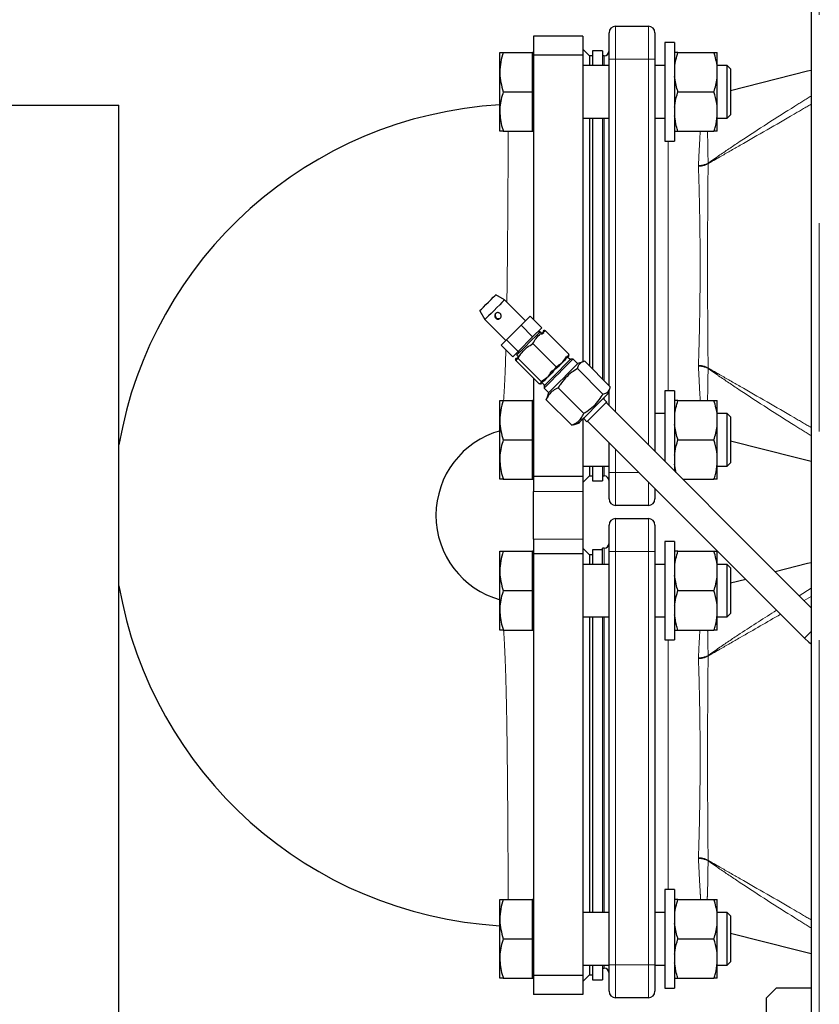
# Model space of a CAD drawing. Header units: millimetres. Extents: x 18 to 260, y 57 to 148.
# Tile 55 of 80: x 151.26 to 156.13, y 71.23 to 77.23. Entities that reach past the tile are written whole.
import ezdxf

# ---------------------------------------------------------------- set-up
doc = ezdxf.new("R2010")
doc.units = ezdxf.units.MM
doc.linetypes.add('PHANTOM', pattern=[12.7, 6.35, -1.27, 1.27, -1.27, 1.27, -1.27])

msp = doc.modelspace()

# ---------------------------------------------------------------- linework, layer by layer
at = {"color": 7, "linetype": 'Continuous', "lineweight": 25}
for p, q in [((156.081, 86.1605), (156.081, 61.0588)), ((154.889, 77.1896), (155.089, 77.1896)), ((154.689, 77.1296), (154.389, 77.1296)), ((154.389, 77.1296), (154.389, 77.0142)), ((154.689, 77.1296), (154.689, 77.0142)), ((154.849, 76.9896), (154.849, 77.1496)), ((155.129, 77.1496), (155.129, 76.9896)), ((154.729, 77.0096), (154.689, 77.0496)), ((155.249, 77.0903), (155.189, 77.0903)), ((155.189, 77.0903), (155.189, 76.4903)), ((155.249, 77.0903), (155.249, 76.4903)), ((154.183, 76.9103), (154.183, 77.0303)), ((154.2044, 77.0303), (154.383, 77.0303)), ((154.389, 77.0303), (154.383, 77.0303)), ((154.383, 76.9103), (154.383, 77.0303)), ((154.689, 77.0142), (154.389, 77.0142)), ((154.389, 77.0142), (154.389, 75.403)), ((154.689, 77.0142), (154.689, 75.1468)), ((154.749, 77.0096), (154.729, 77.0096)), ((154.729, 77.0096), (154.729, 76.9503)), ((154.809, 77.0396), (154.749, 77.0396)), ((154.749, 77.0396), (154.749, 76.9503)), ((154.809, 77.0396), (154.809, 76.9503)), ((154.819, 77.0096), (154.809, 77.0096)), ((154.849, 75), (154.849, 76.9896)), ((155.129, 76.9896), (155.129, 74.5985)), ((155.2693, 77.0303), (155.4887, 77.0303)), ((155.509, 76.9372), (155.509, 77.0303)), ((154.849, 76.9503), (154.689, 76.9503)), ((155.189, 76.9503), (155.129, 76.9503)), ((155.569, 76.9503), (155.509, 76.9503)), ((155.509, 76.8834), (155.509, 76.9372)), ((155.589, 76.9303), (155.569, 76.9503)), ((155.569, 76.6303), (155.569, 76.9503)), ((155.589, 76.9303), (155.589, 76.6503)), ((154.183, 76.6703), (154.183, 76.9103)), ((154.383, 76.7903), (154.383, 76.9103)), ((155.509, 76.6972), (155.509, 76.8834)), ((154.2044, 76.7903), (154.383, 76.7903)), ((154.383, 76.6703), (154.383, 76.7903)), ((155.2693, 76.7903), (155.4887, 76.7903)), ((150.069, 76.7085), (151.861, 76.7085)), ((151.861, 68.0085), (151.861, 76.7085)), ((155.509, 76.6434), (155.509, 76.6972)), ((154.183, 76.5503), (154.183, 76.6703)), ((154.383, 76.5503), (154.383, 76.6703)), ((154.689, 76.6303), (154.849, 76.6303)), ((154.729, 76.6303), (154.729, 75.12)), ((154.749, 76.6303), (154.749, 75.1)), ((154.809, 76.6303), (154.809, 75.04)), ((155.129, 76.6303), (155.189, 76.6303)), ((155.509, 76.5503), (155.509, 76.6434)), ((155.509, 76.6303), (155.569, 76.6303)), ((155.569, 76.6303), (155.589, 76.6503)), ((154.2044, 76.5503), (154.383, 76.5503)), ((154.383, 76.5503), (154.389, 76.5503)), ((155.2693, 76.5503), (155.4887, 76.5503)), ((155.189, 76.4903), (155.249, 76.4903)), ((154.1581, 75.5527), (154.1586, 75.5532)), ((154.2124, 75.5222), (154.1586, 75.5532)), ((154.3397, 75.3949), (154.2124, 75.5222)), ((154.0612, 75.4557), (154.0922, 75.4019)), ((154.3123, 75.3675), (154.3684, 75.4236)), ((154.4391, 75.3529), (154.3684, 75.4236)), ((154.0922, 75.4019), (154.2195, 75.2747)), ((154.2235, 75.2787), (154.3123, 75.3675)), ((154.383, 75.2967), (154.3123, 75.3675)), ((154.4391, 75.3529), (154.383, 75.2967)), ((154.421, 75.3277), (154.4175, 75.3312)), ((154.4281, 75.3277), (154.421, 75.3277)), ((154.4352, 75.3206), (154.4281, 75.3277)), ((154.4489, 75.3203), (154.4367, 75.312)), ((154.451, 75.3347), (154.4483, 75.3338)), ((154.6037, 75.1921), (154.4622, 75.3336)), ((154.1908, 75.246), (154.2235, 75.2787)), ((154.2615, 75.1753), (154.1908, 75.246)), ((154.2942, 75.208), (154.2235, 75.2787)), ((154.383, 75.2967), (154.2942, 75.208)), ((154.5262, 75.1147), (154.3848, 75.2562)), ((154.2942, 75.208), (154.2615, 75.1753)), ((154.2989, 75.1811), (154.2808, 75.1521)), ((154.2831, 75.1969), (154.2867, 75.1934)), ((154.2867, 75.1934), (154.2867, 75.1863)), ((154.2867, 75.1863), (154.2937, 75.1792)), ((154.6038, 75.1782), (154.6048, 75.1809)), ((154.2806, 75.1661), (154.2797, 75.1634)), ((154.4222, 75.0107), (154.2808, 75.1521)), ((154.4355, 75.024), (154.2941, 75.1654)), ((154.6119, 75.158), (154.5978, 75.1721)), ((154.6296, 75.1615), (154.6155, 75.1615)), ((154.6579, 75.1332), (154.6296, 75.1615)), ((154.691, 75.1454), (154.6596, 75.135)), ((154.7009, 75.148), (154.8565, 74.9924)), ((154.6562, 75.1033), (154.8118, 74.9477)), ((154.389, 75.0439), (154.389, 74.4451)), ((154.4335, 75.0096), (154.4362, 75.0105)), ((154.4422, 75.0166), (154.4564, 75.0024)), ((154.4528, 74.9989), (154.4528, 74.9848)), ((154.4528, 74.9848), (154.4811, 74.9565)), ((154.4794, 74.9548), (154.4689, 74.9234)), ((154.4802, 74.9556), (154.4794, 74.9548)), ((154.5389, 74.986), (154.6945, 74.8304)), ((154.8435, 74.9511), (154.8539, 74.9825)), ((154.849, 74.8785), (154.849, 74.9677)), ((155.249, 74.969), (155.189, 74.969)), ((155.189, 74.969), (155.189, 74.5385)), ((155.249, 74.969), (155.249, 74.4785)), ((154.183, 74.789), (154.183, 74.909)), ((154.2044, 74.909), (154.383, 74.909)), ((154.389, 74.909), (154.383, 74.909)), ((154.383, 74.789), (154.383, 74.909)), ((154.4664, 74.9134), (154.4698, 74.923)), ((154.4664, 74.9134), (154.6219, 74.7579)), ((154.8347, 74.8999), (154.8135, 74.9211)), ((156.081, 73.6465), (154.8311, 74.8964)), ((155.2693, 74.909), (155.4887, 74.909)), ((155.509, 74.8159), (155.509, 74.909)), ((155.189, 74.829), (155.129, 74.829)), ((155.569, 74.829), (155.509, 74.829)), ((155.589, 74.809), (155.569, 74.829)), ((155.569, 74.509), (155.569, 74.829)), ((154.183, 74.549), (154.183, 74.789)), ((154.383, 74.669), (154.383, 74.789)), ((154.6316, 74.7613), (154.6219, 74.7579)), ((154.6319, 74.7605), (154.6632, 74.7709)), ((154.6641, 74.7717), (154.6632, 74.7709)), ((154.689, 74.7966), (154.689, 74.4451)), ((154.6933, 74.8009), (154.7145, 74.7797)), ((154.715, 74.7803), (154.7145, 74.7797)), ((154.718, 74.7832), (156.0403, 73.4609)), ((155.509, 74.7621), (155.509, 74.8159)), ((155.509, 74.5759), (155.509, 74.7621)), ((155.589, 74.809), (155.589, 74.529)), ((154.2044, 74.669), (154.383, 74.669)), ((154.383, 74.549), (154.383, 74.669)), ((154.849, 74.4696), (154.849, 74.6522)), ((155.2693, 74.669), (155.4887, 74.669)), ((154.183, 74.429), (154.183, 74.549)), ((154.383, 74.429), (154.383, 74.549)), ((155.2586, 74.4689), (155.249, 74.5221)), ((155.509, 74.5221), (155.509, 74.5759)), ((155.509, 74.429), (155.509, 74.5221)), ((155.569, 74.509), (155.589, 74.529)), ((154.689, 74.509), (154.849, 74.509)), ((154.729, 74.509), (154.729, 74.4496)), ((154.749, 74.509), (154.749, 74.4196)), ((154.809, 74.509), (154.809, 74.4196)), ((154.849, 74.3096), (154.849, 74.4696)), ((155.509, 74.509), (155.569, 74.509)), ((154.2044, 74.429), (154.383, 74.429)), ((154.383, 74.429), (154.389, 74.429)), ((154.689, 74.4451), (154.389, 74.4451)), ((154.389, 74.4451), (154.389, 74.3544)), ((154.689, 74.4096), (154.729, 74.4496)), ((154.689, 74.4451), (154.689, 74.3544)), ((154.729, 74.4496), (154.749, 74.4496)), ((154.749, 74.4196), (154.809, 74.4196)), ((154.809, 74.4496), (154.819, 74.4496)), ((155.2985, 74.429), (155.4887, 74.429)), ((154.389, 74.0649), (154.389, 74.3544)), ((154.689, 74.3544), (154.689, 74.0649)), ((155.129, 74.3722), (155.129, 74.3096)), ((155.089, 74.2696), (154.889, 74.2696)), ((154.889, 74.1896), (155.089, 74.1896)), ((154.849, 73.9896), (154.849, 74.1496)), ((155.129, 74.1496), (155.129, 73.9896)), ((154.389, 74.0649), (154.389, 73.9742)), ((154.689, 74.0649), (154.689, 73.9742)), ((155.249, 74.0503), (155.189, 74.0503)), ((155.189, 74.0503), (155.189, 73.4503)), ((155.249, 74.0503), (155.249, 73.4503)), ((154.183, 73.8703), (154.183, 73.9903)), ((154.2044, 73.9903), (154.383, 73.9903)), ((154.389, 73.9903), (154.383, 73.9903)), ((154.383, 73.8703), (154.383, 73.9903)), ((154.729, 73.9696), (154.689, 74.0096)), ((154.809, 73.9996), (154.749, 73.9996)), ((154.749, 73.9996), (154.749, 73.9103)), ((154.819, 74.0096), (154.809, 74.0096)), ((154.809, 73.9103), (154.809, 74.0096)), ((154.849, 71.4696), (154.849, 73.9896)), ((155.129, 73.9896), (155.129, 71.4696)), ((155.2693, 73.9903), (155.4887, 73.9903)), ((155.509, 73.8972), (155.509, 73.9903)), ((154.689, 73.9742), (154.389, 73.9742)), ((154.389, 73.9742), (154.389, 71.4051)), ((154.689, 73.9742), (154.689, 71.4051)), ((154.749, 73.9696), (154.729, 73.9696)), ((154.729, 73.9696), (154.729, 73.9103)), ((154.183, 73.6303), (154.183, 73.8703)), ((154.383, 73.7503), (154.383, 73.8703)), ((154.849, 73.9103), (154.689, 73.9103)), ((155.189, 73.9103), (155.129, 73.9103)), ((155.569, 73.9103), (155.509, 73.9103)), ((155.509, 73.8434), (155.509, 73.8972)), ((155.589, 73.8903), (155.569, 73.9103)), ((155.569, 73.5903), (155.569, 73.9103)), ((155.589, 73.8903), (155.589, 73.6103)), ((155.509, 73.6572), (155.509, 73.8434)), ((155.6821, 73.8191), (155.589, 73.7954)), ((154.2044, 73.7503), (154.383, 73.7503)), ((154.383, 73.6303), (154.383, 73.7503)), ((155.2693, 73.7503), (155.4887, 73.7503)), ((154.183, 73.5103), (154.183, 73.6303)), ((154.383, 73.5103), (154.383, 73.6303)), ((155.509, 73.6034), (155.509, 73.6572)), ((154.689, 73.5903), (154.849, 73.5903)), ((154.729, 73.5903), (154.729, 71.789)), ((154.749, 73.5903), (154.749, 71.789)), ((154.809, 73.5903), (154.809, 71.789)), ((155.129, 73.5903), (155.189, 73.5903)), ((155.509, 73.5103), (155.509, 73.6034)), ((155.509, 73.5903), (155.569, 73.5903)), ((155.569, 73.5903), (155.589, 73.6103)), ((154.2044, 73.5103), (154.383, 73.5103)), ((154.383, 73.5103), (154.389, 73.5103)), ((155.2693, 73.5103), (155.4887, 73.5103)), ((155.189, 73.4503), (155.249, 73.4503)), ((155.249, 71.929), (155.189, 71.929)), ((155.189, 71.929), (155.189, 71.329)), ((155.249, 71.929), (155.249, 71.329)), ((154.183, 71.749), (154.183, 71.869)), ((154.2044, 71.869), (154.383, 71.869)), ((154.389, 71.869), (154.383, 71.869)), ((154.383, 71.749), (154.383, 71.869)), ((155.2693, 71.869), (155.4887, 71.869)), ((155.509, 71.7759), (155.509, 71.869)), ((154.849, 71.789), (154.689, 71.789)), ((155.189, 71.789), (155.129, 71.789)), ((155.569, 71.789), (155.509, 71.789)), ((155.509, 71.7221), (155.509, 71.7759)), ((155.589, 71.769), (155.569, 71.789)), ((155.569, 71.469), (155.569, 71.789)), ((155.589, 71.769), (155.589, 71.489)), ((154.183, 71.509), (154.183, 71.749)), ((154.383, 71.629), (154.383, 71.749)), ((155.509, 71.5359), (155.509, 71.7221)), ((154.2044, 71.629), (154.383, 71.629)), ((154.383, 71.509), (154.383, 71.629)), ((155.2693, 71.629), (155.4887, 71.629)), ((155.509, 71.4821), (155.509, 71.5359)), ((154.183, 71.389), (154.183, 71.509)), ((154.383, 71.389), (154.383, 71.509)), ((154.689, 71.469), (154.849, 71.469)), ((154.729, 71.469), (154.729, 71.4096)), ((154.749, 71.469), (154.749, 71.3796)), ((154.809, 71.469), (154.809, 71.3796)), ((154.849, 71.3096), (154.849, 71.4696)), ((155.129, 71.4696), (155.129, 71.3096)), ((155.129, 71.469), (155.189, 71.469)), ((155.509, 71.389), (155.509, 71.4821)), ((155.509, 71.469), (155.569, 71.469)), ((155.569, 71.469), (155.589, 71.489)), ((154.689, 71.4051), (154.389, 71.4051)), ((154.389, 71.4051), (154.389, 71.2896)), ((154.689, 71.3696), (154.729, 71.4096)), ((154.689, 71.4051), (154.689, 71.2896)), ((154.729, 71.4096), (154.749, 71.4096)), ((154.809, 71.4496), (154.819, 71.4496)), ((154.2044, 71.389), (154.383, 71.389)), ((154.383, 71.389), (154.389, 71.389)), ((154.749, 71.3796), (154.809, 71.3796)), ((155.2693, 71.389), (155.4887, 71.389)), ((154.689, 71.2896), (154.389, 71.2896)), ((155.189, 71.329), (155.249, 71.329)), ((155.869, 71.3296), (155.809, 71.2696)), ((155.869, 71.3296), (156.081, 71.3296)), ((155.089, 71.2696), (154.889, 71.2696)), ((155.809, 68.1896), (155.809, 71.2696))]:
    msp.add_line(p, q, dxfattribs=at)
at = {"color": 8, "linetype": 'PHANTOM', "lineweight": 18}
for p, q in [((156.131, 86.1496), (156.131, 61.0696)), ((154.889, 77.1896), (154.889, 76.9896)), ((155.089, 76.9896), (155.089, 77.1896)), ((154.819, 76.9503), (154.819, 77.0096)), ((154.849, 76.9896), (154.889, 76.9896)), ((154.889, 76.9896), (154.889, 74.8385)), ((155.089, 76.9896), (154.889, 76.9896)), ((155.089, 74.6385), (155.089, 76.9896)), ((155.089, 76.9896), (155.129, 76.9896)), ((154.819, 75.03), (154.819, 76.6303)), ((155.209, 76.4903), (155.209, 74.969)), ((155.3942, 76.3416), (155.3942, 76.336)), ((155.4527, 76.3523), (155.4527, 76.3553)), ((155.3942, 75.1232), (155.3942, 75.1177)), ((155.4527, 75.104), (155.4527, 75.107)), ((154.819, 74.9156), (154.819, 74.9266)), ((154.889, 74.6122), (154.889, 74.4696)), ((154.819, 74.4496), (154.819, 74.509)), ((154.849, 74.4696), (154.889, 74.4696)), ((154.889, 74.4696), (155.0316, 74.4696)), ((154.889, 74.4696), (154.889, 74.2696)), ((155.089, 74.2696), (155.089, 74.4122)), ((154.389, 74.3544), (154.689, 74.3544)), ((154.889, 74.1896), (154.889, 73.9896)), ((155.089, 73.9896), (155.089, 74.1896)), ((154.689, 74.0649), (154.389, 74.0649)), ((154.819, 73.9103), (154.819, 74.0096)), ((154.849, 73.9896), (154.889, 73.9896)), ((154.889, 73.9896), (154.889, 71.4696)), ((155.089, 73.9896), (154.889, 73.9896)), ((155.089, 71.4696), (155.089, 73.9896)), ((155.089, 73.9896), (155.129, 73.9896)), ((156.0082, 73.7193), (156.081, 73.7645)), ((156.081, 73.7149), (156.0379, 73.6896)), ((154.819, 71.789), (154.819, 73.5903)), ((155.209, 73.4503), (155.209, 71.929)), ((155.3942, 73.3416), (155.3942, 73.336)), ((155.4527, 73.3523), (155.4527, 73.3553)), ((155.3942, 72.1232), (155.3942, 72.1177)), ((155.4527, 72.104), (155.4527, 72.107)), ((154.819, 71.4496), (154.819, 71.469)), ((154.849, 71.4696), (154.889, 71.4696)), ((154.889, 71.4696), (155.089, 71.4696)), ((154.889, 71.4696), (154.889, 71.2696)), ((155.089, 71.4696), (155.129, 71.4696)), ((155.089, 71.2696), (155.089, 71.4696))]:
    msp.add_line(p, q, dxfattribs=at)
at = {"color": 7, "linetype": 'Continuous', "lineweight": 25, "flags": 128}
for points in [[(156.081, 76.9207), (156.0589, 76.915), (155.589, 76.7954)], [(154.0612, 75.4557), (154.0612, 75.4557), (154.064, 75.4586), (154.0719, 75.4664), (154.0838, 75.4784), (154.0986, 75.4932), (154.1146, 75.5092), (154.1301, 75.5247), (154.1434, 75.538), (154.1531, 75.5477), (154.1581, 75.5527)], [(154.2124, 75.5222), (154.2117, 75.5215), (154.2064, 75.5162), (154.1963, 75.506), (154.1823, 75.492), (154.1656, 75.4753), (154.1477, 75.4575), (154.1303, 75.44), (154.1148, 75.4245), (154.1026, 75.4123), (154.0948, 75.4046), (154.0922, 75.4019)], [(154.4281, 75.3277), (154.4274, 75.327), (154.4222, 75.3218), (154.4122, 75.3118), (154.3981, 75.2977), (154.381, 75.2806), (154.3622, 75.2618), (154.343, 75.2426), (154.3248, 75.2244), (154.3091, 75.2087), (154.2969, 75.1966), (154.2893, 75.1889), (154.2867, 75.1863)], [(154.4528, 74.9989), (154.4528, 74.9989), (154.4556, 75.0017), (154.4633, 75.0094), (154.4755, 75.0215), (154.4913, 75.0374), (154.5098, 75.0559), (154.5299, 75.076), (154.5502, 75.0963), (154.5696, 75.1156), (154.5866, 75.1327), (154.6004, 75.1465), (154.6101, 75.1561), (154.6149, 75.161), (154.6155, 75.1615)], [(154.6296, 75.1615), (154.6291, 75.161), (154.6243, 75.1563), (154.6147, 75.1467), (154.6008, 75.1328), (154.5835, 75.1154), (154.5637, 75.0956), (154.5426, 75.0745), (154.5214, 75.0533), (154.5014, 75.0333), (154.4836, 75.0156), (154.4693, 75.0012), (154.4591, 74.991), (154.4537, 74.9856), (154.4528, 74.9848)], [(154.6596, 75.135), (154.6591, 75.1345), (154.6542, 75.1296), (154.6444, 75.1198), (154.6303, 75.1056), (154.6126, 75.088), (154.5924, 75.0678), (154.5709, 75.0462), (154.5493, 75.0246), (154.5289, 75.0042), (154.5108, 74.9862), (154.4961, 74.9715), (154.4858, 74.9611), (154.4802, 74.9556)], [(154.8435, 74.9511), (154.843, 74.9506), (154.8381, 74.9457), (154.8283, 74.9359), (154.8141, 74.9218), (154.7965, 74.9041), (154.7763, 74.8839), (154.7547, 74.8624), (154.7331, 74.8408), (154.7127, 74.8204), (154.6946, 74.8023), (154.68, 74.7877), (154.6696, 74.7773), (154.6641, 74.7717)], [(154.8347, 74.8999), (154.8347, 74.8999), (154.8318, 74.897), (154.8238, 74.889), (154.8114, 74.8766), (154.7958, 74.861), (154.7783, 74.8435), (154.7604, 74.8256), (154.7438, 74.8091), (154.73, 74.7952), (154.7201, 74.7853), (154.715, 74.7803)], [(155.589, 74.6639), (155.9912, 74.5615), (156.081, 74.5386)], [(156.081, 73.9207), (156.0589, 73.915), (155.8625, 73.865)], [(156.0403, 73.4609), (156.0679, 73.4359), (156.081, 73.4256)], [(155.589, 71.6639), (155.9912, 71.5615), (156.081, 71.5386)]]:
    msp.add_lwpolyline(points, dxfattribs=at)
at = {"color": 8, "linetype": 'PHANTOM', "lineweight": 18, "flags": 128}
msp.add_lwpolyline([(156.0403, 73.4609), (156.0409, 73.4616), (156.0459, 73.4665), (156.0554, 73.476), (156.0686, 73.4892), (156.081, 73.5016)], dxfattribs=at)
at = {"color": 7, "linetype": 'Continuous', "lineweight": 25}
for centre, radius, start, end in [((154.889, 77.1496), 0.04, 90, 180), ((155.089, 77.1496), 0.04, 0, 90), ((154.819, 77.0396), 0.03, 270, 0), ((154.329, 74.2096), 2.505, 93.34129, 170.14014), ((154.1743, 75.4277), 0.0199, 135.79495, 314.24396), ((154.329, 74.2096), 0.535, 105.46192, 180), ((154.819, 74.4196), 0.03, 0, 90), ((154.889, 74.3096), 0.04, 180, 270), ((155.089, 74.3096), 0.04, 270, 0), ((154.329, 74.2096), 0.535, 180, 254.52814), ((154.889, 74.1496), 0.04, 90, 180), ((155.089, 74.1496), 0.04, 0, 90), ((154.819, 74.0396), 0.03, 270, 0), ((154.329, 74.2096), 2.505, 189.85986, 266.65871), ((154.819, 71.4196), 0.03, 0, 90), ((154.889, 71.3096), 0.04, 180, 270), ((155.089, 71.3096), 0.04, 270, 0)]:
    msp.add_arc(centre, radius, start, end, dxfattribs=at)
at = {"color": 8, "linetype": 'PHANTOM', "lineweight": 18}
for centre, radius, start, end in [((155.3998, 76.4499), 0.1084, 267.05363, 299.23049), ((155.3944, 76.449), 0.1129, 269.88797, 301.1049), ((155.3944, 75.0103), 0.1129, 58.89304, 90.11409), ((155.3998, 75.0094), 0.1085, 60.77322, 92.94486), ((155.3998, 73.4499), 0.1085, 267.05719, 299.22694), ((155.3944, 73.449), 0.1129, 269.88822, 301.10681), ((155.3944, 72.0103), 0.1129, 58.89148, 90.11348), ((155.3998, 72.0094), 0.1085, 60.7716, 92.94427)]:
    msp.add_arc(centre, radius, start, end, dxfattribs=at)
at = {"color": 7, "linetype": 'Continuous', "lineweight": 25}
for points, knots in [([(154.2044, 77.0303), (154.1984, 77.0108), (154.1863, 76.9715), (154.1841, 76.9308), (154.183, 76.9103)], [0, 0, 0, 0, 0.495454, 1, 1, 1, 1]), ([(154.183, 77.0303), (154.183, 77.0303), (154.1832, 77.0303), (154.1879, 77.0303), (154.1989, 77.0303), (154.2044, 77.0303)], [0, 0, 0, 0, 0.070098, 0.530785, 1, 1, 1, 1]), ([(155.249, 76.9372), (155.2491, 76.9381), (155.2518, 76.9696), (155.2607, 77.0004), (155.2693, 77.0303)], [0, 0, 0, 0, 0.030012, 1, 1, 1, 1]), ([(155.2693, 77.0303), (155.2682, 77.0303), (155.2582, 77.0303), (155.2533, 77.0303), (155.249, 77.0303)], [0, 0, 0, 0, 0.107795, 1, 1, 1, 1]), ([(155.509, 76.9372), (155.5089, 76.9381), (155.5061, 76.9696), (155.4973, 77.0004), (155.4887, 77.0303)], [0, 0, 0, 0, 0.030016, 1, 1, 1, 1]), ([(155.4887, 77.0303), (155.4898, 77.0303), (155.4998, 77.0303), (155.5047, 77.0303), (155.509, 77.0303)], [0, 0, 0, 0, 0.107806, 1, 1, 1, 1]), ([(154.183, 76.9103), (154.183, 76.9075), (154.1832, 76.8859), (154.1879, 76.8453), (154.1989, 76.8087), (154.2044, 76.7903)], [0, 0, 0, 0, 0.070096, 0.530786, 1, 1, 1, 1]), ([(155.2693, 76.7903), (155.2682, 76.7936), (155.2582, 76.824), (155.2533, 76.8554), (155.249, 76.8834)], [0, 0, 0, 0, 0.1077907, 1, 1, 1, 1]), ([(155.4887, 76.7903), (155.4898, 76.7936), (155.4998, 76.824), (155.5047, 76.8554), (155.509, 76.8834)], [0, 0, 0, 0, 0.107801, 1, 1, 1, 1]), ([(154.2044, 76.7903), (154.1998, 76.775), (154.1904, 76.7444), (154.1839, 76.704), (154.1832, 76.6792), (154.183, 76.6703)], [0, 0, 0, 0, 0.388497, 0.7808518, 1, 1, 1, 1]), ([(155.249, 76.6972), (155.2498, 76.7045), (155.253, 76.736), (155.2622, 76.7667), (155.2693, 76.7903)], [0, 0, 0, 0, 0.230818, 1, 1, 1, 1]), ([(155.509, 76.6972), (155.5082, 76.7045), (155.5049, 76.736), (155.4958, 76.7667), (155.4887, 76.7903)], [0, 0, 0, 0, 0.230816, 1, 1, 1, 1]), ([(154.183, 76.6703), (154.1837, 76.6541), (154.1853, 76.6214), (154.1945, 76.5814), (154.202, 76.5579), (154.2044, 76.5503)], [0, 0, 0, 0, 0.399475, 0.805193, 1, 1, 1, 1]), ([(155.2693, 76.5503), (155.2662, 76.56), (155.2564, 76.5904), (155.252, 76.6219), (155.249, 76.6434)], [0, 0, 0, 0, 0.316667, 1, 1, 1, 1]), ([(155.4887, 76.5503), (155.4918, 76.56), (155.5016, 76.5904), (155.506, 76.6219), (155.509, 76.6434)], [0, 0, 0, 0, 0.316665, 1, 1, 1, 1]), ([(154.2044, 76.5503), (154.1984, 76.5503), (154.1863, 76.5503), (154.1841, 76.5503), (154.183, 76.5503)], [0, 0, 0, 0, 0.495459, 1, 1, 1, 1]), ([(155.249, 76.5503), (155.2491, 76.5503), (155.2518, 76.5503), (155.2607, 76.5503), (155.2693, 76.5503)], [0, 0, 0, 0, 0.030008, 1, 1, 1, 1]), ([(155.509, 76.5503), (155.5089, 76.5503), (155.5061, 76.5503), (155.4973, 76.5503), (155.4887, 76.5503)], [0, 0, 0, 0, 0.0300112, 1, 1, 1, 1]), ([(154.1574, 75.4389), (154.1591, 75.4403), (154.1625, 75.4431), (154.1691, 75.4449), (154.1759, 75.4447), (154.1823, 75.4422), (154.1874, 75.4377), (154.1907, 75.4318), (154.1919, 75.4252), (154.1909, 75.4184), (154.1877, 75.4123), (154.1828, 75.4078), (154.1768, 75.4052), (154.1702, 75.4047), (154.1637, 75.4064), (154.1581, 75.4102), (154.154, 75.4156), (154.1517, 75.4218), (154.1517, 75.4284), (154.1536, 75.4344), (154.1562, 75.4375), (154.1574, 75.4389)], [0, 0, 0, 0, 0.052719, 0.105367, 0.158898, 0.213089, 0.266341, 0.318442, 0.371043, 0.424961, 0.479, 0.531817, 0.583981, 0.636958, 0.691072, 0.744868, 0.79729, 0.849494, 0.902903, 0.957124, 1, 1, 1, 1]), ([(154.3848, 75.2562), (154.3911, 75.2671), (154.4038, 75.2892), (154.4303, 75.3154), (154.4519, 75.3277), (154.4622, 75.3336)], [0, 0, 0, 0, 0.336165, 0.682256, 1, 1, 1, 1]), ([(154.4622, 75.3336), (154.4607, 75.334), (154.4555, 75.3354), (154.449, 75.3351), (154.4466, 75.3296), (154.4482, 75.3231), (154.4489, 75.3203)], [0, 0, 0, 0, 0.128318, 0.436991, 0.754655, 1, 1, 1, 1]), ([(154.2941, 75.1654), (154.3018, 75.1778), (154.3175, 75.203), (154.3486, 75.2336), (154.3731, 75.2489), (154.3848, 75.2562)], [0, 0, 0, 0, 0.336143, 0.682263, 1, 1, 1, 1]), ([(154.6037, 75.1921), (154.5974, 75.1812), (154.5847, 75.1591), (154.5581, 75.1329), (154.5366, 75.1206), (154.5262, 75.1147)], [0, 0, 0, 0, 0.336152, 0.682269, 1, 1, 1, 1]), ([(154.5903, 75.1788), (154.5932, 75.1781), (154.5996, 75.1766), (154.6052, 75.1789), (154.6055, 75.1853), (154.6041, 75.1906), (154.6037, 75.1921)], [0, 0, 0, 0, 0.245343, 0.553768, 0.871689, 1, 1, 1, 1]), ([(154.2808, 75.1521), (154.2801, 75.155), (154.2785, 75.1614), (154.2808, 75.1669), (154.2872, 75.1673), (154.2926, 75.1658), (154.2941, 75.1654)], [0, 0, 0, 0, 0.24535, 0.55377, 0.871684, 1, 1, 1, 1]), ([(154.4996, 75.0881), (154.512, 75.0959), (154.5372, 75.1116), (154.5678, 75.1426), (154.5831, 75.1671), (154.5903, 75.1788)], [0, 0, 0, 0, 0.336149, 0.682261, 1, 1, 1, 1]), ([(154.7009, 75.148), (154.6932, 75.1459), (154.6774, 75.1415), (154.6624, 75.126), (154.6582, 75.1107), (154.6562, 75.1033)], [0, 0, 0, 0, 0.336152, 0.682268, 1, 1, 1, 1]), ([(154.4222, 75.0107), (154.4331, 75.017), (154.4553, 75.0297), (154.4814, 75.0562), (154.4937, 75.0778), (154.4996, 75.0881)], [0, 0, 0, 0, 0.33615, 0.682261, 1, 1, 1, 1]), ([(154.5262, 75.1147), (154.5185, 75.1024), (154.5028, 75.0772), (154.4717, 75.0465), (154.4472, 75.0313), (154.4355, 75.024)], [0, 0, 0, 0, 0.336158, 0.682269, 1, 1, 1, 1]), ([(154.6562, 75.1033), (154.6448, 75.0961), (154.6187, 75.0797), (154.5823, 75.0472), (154.556, 75.0137), (154.5428, 74.9923), (154.5389, 74.986)], [0, 0, 0, 0, 0.242155, 0.549929, 0.867133, 1, 1, 1, 1]), ([(154.4355, 75.024), (154.4359, 75.0225), (154.4373, 75.0173), (154.4371, 75.0108), (154.4316, 75.0084), (154.4251, 75.01), (154.4222, 75.0107)], [0, 0, 0, 0, 0.12831, 0.436985, 0.754649, 1, 1, 1, 1]), ([(154.5389, 74.986), (154.5281, 74.9808), (154.506, 74.9701), (154.4816, 74.9452), (154.4713, 74.9237), (154.4664, 74.9134)], [0, 0, 0, 0, 0.336158, 0.682265, 1, 1, 1, 1]), ([(154.6945, 74.8304), (154.7008, 74.8343), (154.7218, 74.8473), (154.7554, 74.8734), (154.7879, 74.9098), (154.8046, 74.9363), (154.8118, 74.9477)], [0, 0, 0, 0, 0.132877, 0.440872, 0.757836, 1, 1, 1, 1]), ([(154.8118, 74.9477), (154.8196, 74.9499), (154.8353, 74.9542), (154.8503, 74.9697), (154.8545, 74.9851), (154.8565, 74.9924)], [0, 0, 0, 0, 0.33616, 0.682275, 1, 1, 1, 1]), ([(154.2044, 74.909), (154.1984, 74.8895), (154.1863, 74.8502), (154.1841, 74.8095), (154.183, 74.789)], [0, 0, 0, 0, 0.495461, 1, 1, 1, 1]), ([(154.183, 74.909), (154.183, 74.909), (154.1832, 74.909), (154.1879, 74.909), (154.1989, 74.909), (154.2044, 74.909)], [0, 0, 0, 0, 0.070098, 0.530785, 1, 1, 1, 1]), ([(155.249, 74.8159), (155.2491, 74.8168), (155.2518, 74.8483), (155.2607, 74.8791), (155.2693, 74.909)], [0, 0, 0, 0, 0.030012, 1, 1, 1, 1]), ([(155.2693, 74.909), (155.2682, 74.909), (155.2582, 74.909), (155.2533, 74.909), (155.249, 74.909)], [0, 0, 0, 0, 0.107795, 1, 1, 1, 1]), ([(155.509, 74.8159), (155.5089, 74.8168), (155.5061, 74.8483), (155.4973, 74.8791), (155.4887, 74.909)], [0, 0, 0, 0, 0.030015, 1, 1, 1, 1]), ([(155.4887, 74.909), (155.4898, 74.909), (155.4998, 74.909), (155.5047, 74.909), (155.509, 74.909)], [0, 0, 0, 0, 0.107806, 1, 1, 1, 1]), ([(154.6219, 74.7579), (154.6328, 74.7631), (154.6548, 74.7737), (154.6793, 74.7987), (154.6896, 74.8202), (154.6945, 74.8304)], [0, 0, 0, 0, 0.336159, 0.682275, 1, 1, 1, 1]), ([(154.183, 74.789), (154.183, 74.7861), (154.1832, 74.7646), (154.1879, 74.724), (154.1989, 74.6874), (154.2044, 74.669)], [0, 0, 0, 0, 0.070103, 0.530782, 1, 1, 1, 1]), ([(155.2693, 74.669), (155.2682, 74.6723), (155.2582, 74.7027), (155.2533, 74.7341), (155.249, 74.7621)], [0, 0, 0, 0, 0.1077988, 1, 1, 1, 1]), ([(155.4887, 74.669), (155.4898, 74.6723), (155.4998, 74.7027), (155.5047, 74.7341), (155.509, 74.7621)], [0, 0, 0, 0, 0.107809, 1, 1, 1, 1]), ([(154.2044, 74.669), (154.1998, 74.6537), (154.1904, 74.6231), (154.1839, 74.5827), (154.1832, 74.5579), (154.183, 74.549)], [0, 0, 0, 0, 0.3885, 0.780858, 1, 1, 1, 1]), ([(155.249, 74.5759), (155.2498, 74.5831), (155.253, 74.6147), (155.2622, 74.6454), (155.2693, 74.669)], [0, 0, 0, 0, 0.230811, 1, 1, 1, 1]), ([(155.509, 74.5759), (155.5082, 74.5831), (155.5049, 74.6147), (155.4958, 74.6454), (155.4887, 74.669)], [0, 0, 0, 0, 0.230809, 1, 1, 1, 1]), ([(154.183, 74.549), (154.1837, 74.5328), (154.1853, 74.5001), (154.1945, 74.4601), (154.202, 74.4366), (154.2044, 74.429)], [0, 0, 0, 0, 0.399475, 0.8052, 1, 1, 1, 1]), ([(155.4887, 74.429), (155.4918, 74.4386), (155.5016, 74.4691), (155.506, 74.5006), (155.509, 74.5221)], [0, 0, 0, 0, 0.316668, 1, 1, 1, 1]), ([(154.2044, 74.429), (154.1984, 74.429), (154.1863, 74.429), (154.1841, 74.429), (154.183, 74.429)], [0, 0, 0, 0, 0.495459, 1, 1, 1, 1]), ([(155.509, 74.429), (155.5089, 74.429), (155.5061, 74.429), (155.4973, 74.429), (155.4887, 74.429)], [0, 0, 0, 0, 0.0300112, 1, 1, 1, 1]), ([(154.2044, 73.9903), (154.1984, 73.9708), (154.1863, 73.9315), (154.1841, 73.8908), (154.183, 73.8703)], [0, 0, 0, 0, 0.495458, 1, 1, 1, 1]), ([(154.183, 73.9903), (154.183, 73.9903), (154.1832, 73.9903), (154.1879, 73.9903), (154.1989, 73.9903), (154.2044, 73.9903)], [0, 0, 0, 0, 0.070098, 0.530785, 1, 1, 1, 1]), ([(155.249, 73.8972), (155.2491, 73.8981), (155.2518, 73.9296), (155.2607, 73.9604), (155.2693, 73.9903)], [0, 0, 0, 0, 0.030012, 1, 1, 1, 1]), ([(155.2693, 73.9903), (155.2682, 73.9903), (155.2582, 73.9903), (155.2533, 73.9903), (155.249, 73.9903)], [0, 0, 0, 0, 0.107795, 1, 1, 1, 1]), ([(155.509, 73.8972), (155.5089, 73.8981), (155.5061, 73.9296), (155.4973, 73.9604), (155.4887, 73.9903)], [0, 0, 0, 0, 0.030015, 1, 1, 1, 1]), ([(155.4887, 73.9903), (155.4898, 73.9903), (155.4998, 73.9903), (155.5047, 73.9903), (155.509, 73.9903)], [0, 0, 0, 0, 0.107806, 1, 1, 1, 1]), ([(154.183, 73.8703), (154.183, 73.8675), (154.1832, 73.8459), (154.1879, 73.8053), (154.1989, 73.7687), (154.2044, 73.7503)], [0, 0, 0, 0, 0.070096, 0.530786, 1, 1, 1, 1]), ([(155.2693, 73.7503), (155.2682, 73.7536), (155.2582, 73.784), (155.2533, 73.8154), (155.249, 73.8434)], [0, 0, 0, 0, 0.1078, 1, 1, 1, 1]), ([(155.4887, 73.7503), (155.4898, 73.7536), (155.4998, 73.784), (155.5047, 73.8154), (155.509, 73.8434)], [0, 0, 0, 0, 0.10781, 1, 1, 1, 1]), ([(154.2044, 73.7503), (154.1998, 73.735), (154.1904, 73.7044), (154.1839, 73.664), (154.1832, 73.6392), (154.183, 73.6303)], [0, 0, 0, 0, 0.3885, 0.780858, 1, 1, 1, 1]), ([(155.249, 73.6572), (155.2498, 73.6645), (155.253, 73.696), (155.2622, 73.7267), (155.2693, 73.7503)], [0, 0, 0, 0, 0.230818, 1, 1, 1, 1]), ([(155.509, 73.6572), (155.5082, 73.6645), (155.5049, 73.696), (155.4958, 73.7267), (155.4887, 73.7503)], [0, 0, 0, 0, 0.230816, 1, 1, 1, 1]), ([(154.183, 73.6303), (154.1837, 73.6141), (154.1853, 73.5814), (154.1945, 73.5414), (154.202, 73.5179), (154.2044, 73.5103)], [0, 0, 0, 0, 0.39948, 0.805194, 1, 1, 1, 1]), ([(155.2693, 73.5103), (155.2662, 73.52), (155.2564, 73.5505), (155.252, 73.5819), (155.249, 73.6034)], [0, 0, 0, 0, 0.3166762, 1, 1, 1, 1]), ([(155.4887, 73.5103), (155.4918, 73.52), (155.5016, 73.5505), (155.506, 73.5819), (155.509, 73.6034)], [0, 0, 0, 0, 0.316674, 1, 1, 1, 1]), ([(154.2044, 73.5103), (154.1984, 73.5103), (154.1863, 73.5103), (154.1841, 73.5103), (154.183, 73.5103)], [0, 0, 0, 0, 0.495459, 1, 1, 1, 1]), ([(155.249, 73.5103), (155.2491, 73.5103), (155.2518, 73.5103), (155.2607, 73.5103), (155.2693, 73.5103)], [0, 0, 0, 0, 0.030008, 1, 1, 1, 1]), ([(155.509, 73.5103), (155.5089, 73.5103), (155.5061, 73.5103), (155.4973, 73.5103), (155.4887, 73.5103)], [0, 0, 0, 0, 0.0300112, 1, 1, 1, 1]), ([(154.2044, 71.869), (154.1984, 71.8495), (154.1863, 71.8102), (154.1841, 71.7695), (154.183, 71.749)], [0, 0, 0, 0, 0.495461, 1, 1, 1, 1]), ([(154.183, 71.869), (154.183, 71.869), (154.1832, 71.869), (154.1879, 71.869), (154.1989, 71.869), (154.2044, 71.869)], [0, 0, 0, 0, 0.070098, 0.530785, 1, 1, 1, 1]), ([(155.249, 71.7759), (155.2491, 71.7768), (155.2518, 71.8083), (155.2607, 71.8391), (155.2693, 71.869)], [0, 0, 0, 0, 0.030003, 1, 1, 1, 1]), ([(155.2693, 71.869), (155.2682, 71.869), (155.2582, 71.869), (155.2533, 71.869), (155.249, 71.869)], [0, 0, 0, 0, 0.107795, 1, 1, 1, 1]), ([(155.509, 71.7759), (155.5089, 71.7768), (155.5061, 71.8083), (155.4973, 71.8391), (155.4887, 71.869)], [0, 0, 0, 0, 0.030006, 1, 1, 1, 1]), ([(155.4887, 71.869), (155.4898, 71.869), (155.4998, 71.869), (155.5047, 71.869), (155.509, 71.869)], [0, 0, 0, 0, 0.107806, 1, 1, 1, 1]), ([(154.183, 71.749), (154.183, 71.7461), (154.1832, 71.7246), (154.1879, 71.684), (154.1989, 71.6474), (154.2044, 71.629)], [0, 0, 0, 0, 0.070096, 0.530782, 1, 1, 1, 1]), ([(155.2693, 71.629), (155.2682, 71.6323), (155.2582, 71.6627), (155.2533, 71.6941), (155.249, 71.7221)], [0, 0, 0, 0, 0.1077988, 1, 1, 1, 1]), ([(155.4887, 71.629), (155.4898, 71.6323), (155.4998, 71.6627), (155.5047, 71.6941), (155.509, 71.7221)], [0, 0, 0, 0, 0.107809, 1, 1, 1, 1]), ([(154.2044, 71.629), (154.1998, 71.6137), (154.1904, 71.5831), (154.1839, 71.5427), (154.1832, 71.5179), (154.183, 71.509)], [0, 0, 0, 0, 0.3885, 0.78085, 1, 1, 1, 1]), ([(155.249, 71.5359), (155.2498, 71.5431), (155.253, 71.5747), (155.2622, 71.6054), (155.2693, 71.629)], [0, 0, 0, 0, 0.23082, 1, 1, 1, 1]), ([(155.509, 71.5359), (155.5082, 71.5431), (155.5049, 71.5747), (155.4958, 71.6054), (155.4887, 71.629)], [0, 0, 0, 0, 0.230818, 1, 1, 1, 1]), ([(154.183, 71.509), (154.1837, 71.4928), (154.1853, 71.4601), (154.1945, 71.4201), (154.202, 71.3966), (154.2044, 71.389)], [0, 0, 0, 0, 0.399475, 0.8052, 1, 1, 1, 1]), ([(155.2693, 71.389), (155.2662, 71.3986), (155.2564, 71.4291), (155.252, 71.4606), (155.249, 71.4821)], [0, 0, 0, 0, 0.31667, 1, 1, 1, 1]), ([(155.4887, 71.389), (155.4918, 71.3986), (155.5016, 71.4291), (155.506, 71.4606), (155.509, 71.4821)], [0, 0, 0, 0, 0.316668, 1, 1, 1, 1]), ([(154.2044, 71.389), (154.1984, 71.389), (154.1863, 71.389), (154.1841, 71.389), (154.183, 71.389)], [0, 0, 0, 0, 0.495459, 1, 1, 1, 1]), ([(155.249, 71.389), (155.2491, 71.389), (155.2518, 71.389), (155.2607, 71.389), (155.2693, 71.389)], [0, 0, 0, 0, 0.030008, 1, 1, 1, 1]), ([(155.509, 71.389), (155.5089, 71.389), (155.5061, 71.389), (155.4973, 71.389), (155.4887, 71.389)], [0, 0, 0, 0, 0.0300112, 1, 1, 1, 1])]:
    msp.add_open_spline(points, degree=3, knots=knots, dxfattribs=at)
at = {"color": 8, "linetype": 'PHANTOM', "lineweight": 18}
for points, knots in [([(155.4527, 76.3553), (155.4604, 76.3606), (155.4845, 76.3774), (155.5497, 76.4223), (155.7171, 76.5349), (155.9034, 76.6543), (156.0478, 76.7439), (156.081, 76.7645)], [0, 0, 0, 0, 0.037299, 0.117573, 0.316014, 0.842678, 1, 1, 1, 1]), ([(156.081, 76.7149), (156.0463, 76.6945), (155.9017, 76.6095), (155.7158, 76.503), (155.5493, 76.4077), (155.4844, 76.3705), (155.4604, 76.3567), (155.4527, 76.3523)], [0, 0, 0, 0, 0.164823, 0.686906, 0.883542, 0.963082, 1, 1, 1, 1]), ([(154.2261, 75.5084), (154.2264, 75.5254), (154.2271, 75.5695), (154.2281, 75.6434), (154.2293, 75.7542), (154.2304, 75.8654), (154.2312, 75.974), (154.232, 76.0801), (154.2326, 76.1817), (154.2331, 76.2763), (154.2336, 76.3657), (154.2339, 76.4462), (154.2342, 76.5122), (154.2343, 76.539), (154.2344, 76.5503)], [0, 0, 0, 0, 0.04412, 0.114859, 0.185597, 0.322657, 0.393228, 0.463798, 0.600673, 0.671155, 0.741637, 0.87842, 0.948858, 1, 1, 1, 1]), ([(155.3942, 76.3416), (155.3961, 76.3825), (155.3998, 76.4601), (155.4034, 76.5213), (155.4051, 76.5503)], [0, 0, 0, 0, 0.526362, 1, 1, 1, 1]), ([(155.449, 76.5503), (155.4498, 76.5258), (155.4516, 76.4692), (155.4523, 76.3965), (155.4527, 76.3553)], [0, 0, 0, 0, 0.432263, 1, 1, 1, 1]), ([(155.3942, 75.1232), (155.3946, 75.136), (155.3963, 75.1914), (155.3992, 75.2973), (155.4022, 75.4407), (155.4039, 75.586), (155.4045, 75.7201), (155.4041, 75.8448), (155.403, 75.9586), (155.401, 76.081), (155.3981, 76.2099), (155.3955, 76.294), (155.3942, 76.336)], [0, 0, 0, 0, 0.036226, 0.157425, 0.278624, 0.389297, 0.49997, 0.588635, 0.677585, 0.766252, 0.883125, 1, 1, 1, 1]), ([(155.4527, 76.3523), (155.4525, 76.3085), (155.452, 76.2208), (155.4509, 76.088), (155.45, 75.9626), (155.4495, 75.8468), (155.4493, 75.72), (155.4496, 75.5836), (155.4504, 75.4353), (155.4516, 75.288), (155.4524, 75.1782), (155.4527, 75.1204), (155.4527, 75.107)], [0, 0, 0, 0, 0.1172084, 0.2344262, 0.3228757, 0.4115765, 0.5000266, 0.6103846, 0.7207421, 0.8421564, 0.9635627, 1, 1, 1, 1]), ([(154.206, 74.909), (154.2077, 74.9327), (154.2106, 74.973), (154.2139, 75.0426), (154.2172, 75.1181), (154.2189, 75.1796), (154.22, 75.2168)], [0, 0, 0, 0, 0.288355, 0.490153, 0.691947, 1, 1, 1, 1]), ([(155.4051, 74.909), (155.4047, 74.9154), (155.4028, 74.9472), (155.399, 75.0148), (155.3958, 75.0832), (155.3942, 75.1177)], [0, 0, 0, 0, 0.111077, 0.551847, 1, 1, 1, 1]), ([(155.4527, 75.104), (155.4524, 75.0707), (155.4517, 75.0037), (155.4503, 74.9389), (155.4492, 74.912), (155.4491, 74.909)], [0, 0, 0, 0, 0.465804, 0.939134, 1, 1, 1, 1]), ([(155.4527, 75.107), (155.4604, 75.1026), (155.4844, 75.0888), (155.5493, 75.0516), (155.7158, 74.9563), (155.9017, 74.8498), (156.0463, 74.7647), (156.081, 74.7443)], [0, 0, 0, 0, 0.036918, 0.116458, 0.313093, 0.835177, 1, 1, 1, 1]), ([(156.081, 74.6948), (156.0478, 74.7154), (155.9034, 74.805), (155.7171, 74.9244), (155.5497, 75.037), (155.4845, 75.0819), (155.4604, 75.0987), (155.4527, 75.104)], [0, 0, 0, 0, 0.157322, 0.683985, 0.882426, 0.9627, 1, 1, 1, 1]), ([(155.4527, 73.3553), (155.4604, 73.3606), (155.4845, 73.3774), (155.5497, 73.4223), (155.6804, 73.5105), (155.7963, 73.5841), (155.8702, 73.631)], [0, 0, 0, 0, 0.055962, 0.176401, 0.474132, 1, 1, 1, 1]), ([(155.8947, 73.6065), (155.8123, 73.5589), (155.6886, 73.4873), (155.5493, 73.4077), (155.4844, 73.3705), (155.4604, 73.3567), (155.4527, 73.3523)], [0, 0, 0, 0, 0.555737, 0.834753, 0.947616, 1, 1, 1, 1]), ([(154.2344, 71.869), (154.2343, 71.8938), (154.2341, 71.9344), (154.2338, 72.0042), (154.2334, 72.0869), (154.2329, 72.1789), (154.2324, 72.2777), (154.2317, 72.3807), (154.2309, 72.4888), (154.2299, 72.5993), (154.2288, 72.7111), (154.2275, 72.8233), (154.2259, 72.9333), (154.2245, 73.0147), (154.2229, 73.0931), (154.2211, 73.1688), (154.219, 73.2418), (154.2159, 73.3329), (154.2122, 73.4147), (154.2085, 73.4782), (154.2068, 73.5023), (154.2062, 73.5103)], [0, 0, 0, 0, 0.06834, 0.111926, 0.155513, 0.240318, 0.283995, 0.327672, 0.412789, 0.45663, 0.500472, 0.586115, 0.630231, 0.674347, 0.71746, 0.760574, 0.804942, 0.84931, 0.934428, 0.978193, 1, 1, 1, 1]), ([(155.3942, 73.3416), (155.3961, 73.3829), (155.399, 73.4448), (155.4019, 73.4939), (155.4028, 73.5103)], [0, 0, 0, 0, 0.665369, 1, 1, 1, 1]), ([(155.4501, 73.5103), (155.4505, 73.4984), (155.4518, 73.4539), (155.4523, 73.397), (155.4527, 73.3553)], [0, 0, 0, 0, 0.266309, 1, 1, 1, 1]), ([(155.3942, 72.1232), (155.3946, 72.136), (155.3963, 72.1914), (155.3992, 72.2973), (155.4022, 72.4407), (155.4039, 72.586), (155.4045, 72.7201), (155.4041, 72.8448), (155.403, 72.9586), (155.401, 73.081), (155.3981, 73.2099), (155.3955, 73.294), (155.3942, 73.336)], [0, 0, 0, 0, 0.036226, 0.157425, 0.278624, 0.389297, 0.499969, 0.588636, 0.677585, 0.766252, 0.883126, 1, 1, 1, 1]), ([(155.4527, 73.3523), (155.4525, 73.3085), (155.452, 73.2208), (155.4509, 73.088), (155.45, 72.9626), (155.4495, 72.8468), (155.4493, 72.72), (155.4496, 72.5836), (155.4504, 72.4353), (155.4516, 72.288), (155.4524, 72.1782), (155.4527, 72.1204), (155.4527, 72.107)], [0, 0, 0, 0, 0.117208, 0.234426, 0.322876, 0.411577, 0.500027, 0.610384, 0.720741, 0.842156, 0.963563, 1, 1, 1, 1]), ([(155.4076, 71.869), (155.4074, 71.8716), (155.4063, 71.8892), (155.4034, 71.9366), (155.399, 72.0143), (155.3958, 72.083), (155.3942, 72.1177)], [0, 0, 0, 0, 0.041363, 0.280045, 0.637035, 1, 1, 1, 1]), ([(155.4527, 72.104), (155.4524, 72.0706), (155.4517, 72.0032), (155.4498, 71.9237), (155.4482, 71.8848), (155.4476, 71.869)], [0, 0, 0, 0, 0.368893, 0.743749, 1, 1, 1, 1]), ([(155.4527, 72.107), (155.4604, 72.1026), (155.4844, 72.0888), (155.5493, 72.0516), (155.7158, 71.9563), (155.9017, 71.8498), (156.0463, 71.7647), (156.081, 71.7443)], [0, 0, 0, 0, 0.036918, 0.116458, 0.313093, 0.835177, 1, 1, 1, 1]), ([(156.081, 71.6948), (156.0478, 71.7154), (155.9034, 71.805), (155.7171, 71.9244), (155.5497, 72.037), (155.4845, 72.0819), (155.4604, 72.0987), (155.4527, 72.104)], [0, 0, 0, 0, 0.157322, 0.683985, 0.882426, 0.962701, 1, 1, 1, 1])]:
    msp.add_open_spline(points, degree=3, knots=knots, dxfattribs=at)

doc.saveas('drawing.dxf')
